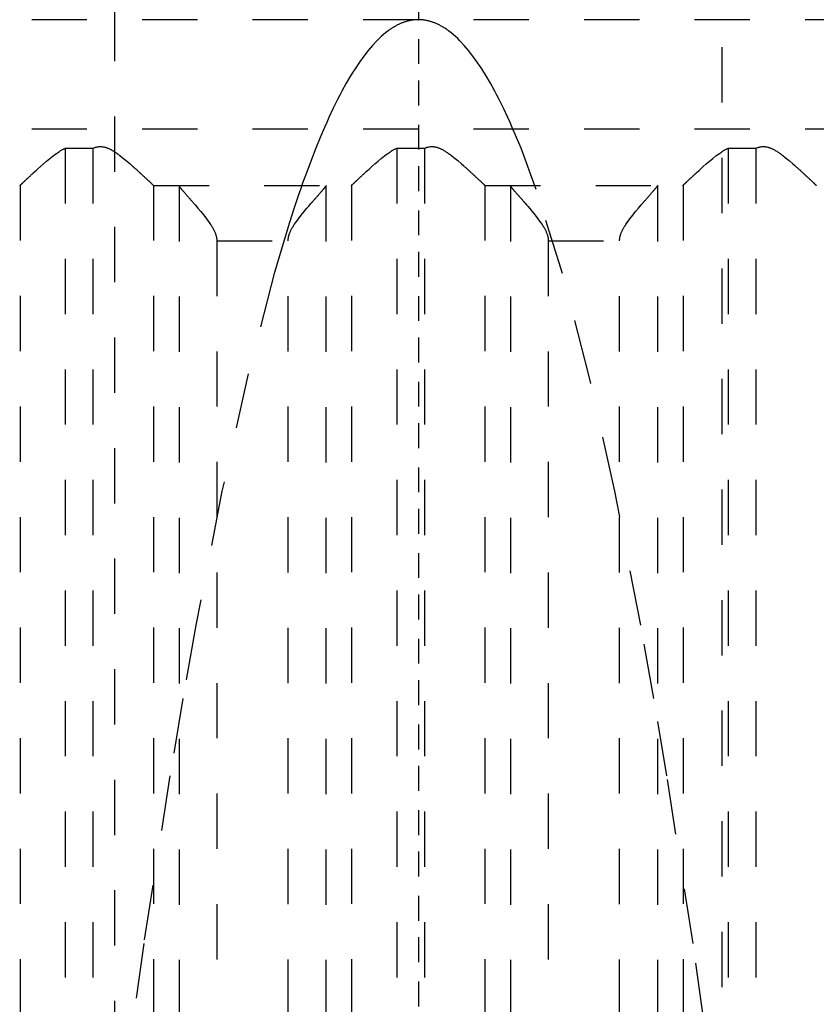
# Model space of a CAD drawing. Extents: x -70 to 70, y -1 to 596.
# Tile 9 of 14: x -7 to 7, y 234 to 252. Entities that reach past the tile are written whole.
import ezdxf

# ---------------------------------------------------------------- set-up
doc = ezdxf.new("R2010")
doc.units = 0
doc.linetypes.add('CENTER', pattern=[1.5, 0.45, -0.5, 0.05, -0.5])
doc.linetypes.add('DASHED', pattern=[2, 1, -1])
doc.layers.add('AM_3', color=7, linetype='DASHED')
doc.layers.add('AM_7', color=7, linetype='CENTER')

msp = doc.modelspace()

# ---------------------------------------------------------------- linework, layer by layer
at = {"layer": 'AM_3', "color": 6, "linetype": 'DASHED'}
for p, q in [((-5.5, 453.75), (-5.5, 124)), ((5.5, 124), (5.5, 453.75)), ((16, 251.5), (-16, 251.5)), ((16, 249.517), (-16, 249.517)), ((-6.392, 249.174), (-6.392, 202.5)), ((-6.392, 249.174), (-5.891, 249.174)), ((-5.891, 249.174), (-5.891, 202.5)), ((-0.392, 249.174), (-0.392, 202.5)), ((-0.392, 249.174), (0.109, 249.174)), ((0.109, 249.174), (0.109, 202.5)), ((5.608, 249.174), (5.608, 202.5)), ((5.608, 249.174), (6.109, 249.174)), ((6.109, 249.174), (6.109, 202.5)), ((-7.21, 248.503), (-7.21, 202.5)), ((-4.797, 248.503), (-4.797, 202.5)), ((-4.79, 248.5), (-1.217, 248.5)), ((-4.333, 248.49), (-4.333, 202.51)), ((-1.674, 248.49), (-1.674, 202.51)), ((-1.21, 248.503), (-1.21, 202.5)), ((1.203, 248.503), (1.203, 202.5)), ((1.21, 248.5), (4.783, 248.5)), ((1.667, 248.49), (1.667, 202.51)), ((4.326, 248.49), (4.326, 202.51)), ((4.79, 248.503), (4.79, 202.5)), ((-3.649, 247.5), (-2.358, 247.5)), ((-3.649, 247.5), (-3.649, 203.5)), ((-2.358, 203.5), (-2.358, 247.5)), ((2.351, 247.5), (3.642, 247.5)), ((2.351, 247.5), (2.351, 203.5)), ((3.642, 203.5), (3.642, 247.5))]:
    msp.add_line(p, q, dxfattribs=at)
for points in [[(0, 251.5, 0), (-0.007, 251.5, 0), (-0.02, 251.5, 0), (-0.033, 251.499, 0), (-0.04, 251.499, 0), (-0.046, 251.499, 0), (-0.059, 251.498, 0), (-0.072, 251.496, 0), (-0.086, 251.495, 0), (-0.099, 251.493, 0), (-0.112, 251.492, 0), (-0.119, 251.491, 0), (-0.125, 251.489, 0), (-0.138, 251.487, 0), (-0.152, 251.485, 0), (-0.165, 251.482, 0), (-0.178, 251.479, 0), (-0.191, 251.475, 0), (-0.198, 251.474, 0), (-0.204, 251.472, 0), (-0.217, 251.468, 0), (-0.231, 251.464, 0), (-0.237, 251.462, 0), (-0.244, 251.46, 0), (-0.257, 251.455, 0), (-0.27, 251.451, 0), (-0.277, 251.448, 0), (-0.283, 251.446, 0), (-0.297, 251.441, 0), (-0.31, 251.435, 0), (-0.323, 251.43, 0), (-0.336, 251.424, 0), (-0.349, 251.418, 0), (-0.356, 251.415, 0), (-0.362, 251.411, 0), (-0.376, 251.405, 0), (-0.389, 251.398, 0), (-0.402, 251.391, 0), (-0.415, 251.384, 0), (-0.428, 251.376, 0), (-0.435, 251.372, 0), (-0.442, 251.369, 0), (-0.455, 251.361, 0), (-0.468, 251.352, 0), (-0.481, 251.344, 0), (-0.494, 251.335, 0), (-0.507, 251.326, 0), (-0.514, 251.322, 0), (-0.521, 251.317, 0), (-0.534, 251.308, 0), (-0.547, 251.298, 0), (-0.593, 251.263, 0), (-0.672, 251.195, 0), (-0.712, 251.159, 0), (-0.751, 251.12, 0), (-0.83, 251.035, 0), (-0.909, 250.943, 0), (-0.988, 250.841, 0), (-1.067, 250.732, 0), (-1.147, 250.614, 0), (-1.186, 250.552, 0), (-1.226, 250.487, 0), (-1.305, 250.353, 0), (-1.384, 250.209, 0), (-1.423, 250.134, 0), (-1.463, 250.058, 0), (-1.542, 249.897, 0), (-1.621, 249.729, 0), (-1.66, 249.641, 0), (-1.7, 249.552, 0), (-1.779, 249.366, 0), (-1.858, 249.173, 0), (-1.937, 248.97, 0), (-2.016, 248.76, 0), (-2.095, 248.541, 0), (-2.134, 248.428, 0), (-2.174, 248.313, 0), (-2.253, 248.077, 0), (-2.332, 247.833, 0), (-2.608, 246.911, 0), (-3.081, 245.092, 0), (-3.555, 242.969, 0), (-4.027, 240.545, 0), (-4.263, 239.219, 0), (-4.499, 237.818, 0), (-4.971, 234.789, 0), (-5.442, 231.459, 0)], [(-0.077, 251.501, 0), (0, 251.5, 0)], [(0, 251.5, 0), (0.077, 251.501, 0)], [(5.442, 231.459, 0), (4.971, 234.789, 0), (4.499, 237.818, 0), (4.263, 239.219, 0), (4.027, 240.545, 0), (3.555, 242.969, 0), (3.081, 245.092, 0), (2.608, 246.911, 0), (2.134, 248.428, 0), (1.858, 249.173, 0), (1.779, 249.366, 0), (1.7, 249.552, 0), (1.66, 249.641, 0), (1.621, 249.729, 0), (1.542, 249.897, 0), (1.463, 250.058, 0), (1.423, 250.134, 0), (1.384, 250.209, 0), (1.305, 250.353, 0), (1.226, 250.487, 0), (1.186, 250.552, 0), (1.147, 250.614, 0), (1.067, 250.732, 0), (0.988, 250.841, 0), (0.909, 250.943, 0), (0.83, 251.035, 0), (0.751, 251.12, 0), (0.712, 251.159, 0), (0.672, 251.195, 0), (0.593, 251.263, 0), (0.547, 251.298, 0), (0.534, 251.308, 0), (0.521, 251.317, 0), (0.514, 251.322, 0), (0.507, 251.326, 0), (0.494, 251.335, 0), (0.481, 251.344, 0), (0.468, 251.352, 0), (0.455, 251.361, 0), (0.442, 251.369, 0), (0.435, 251.372, 0), (0.428, 251.376, 0), (0.415, 251.384, 0), (0.402, 251.391, 0), (0.389, 251.398, 0), (0.376, 251.405, 0), (0.362, 251.411, 0), (0.356, 251.415, 0), (0.349, 251.418, 0), (0.336, 251.424, 0), (0.323, 251.43, 0), (0.31, 251.435, 0), (0.297, 251.441, 0), (0.283, 251.446, 0), (0.277, 251.448, 0), (0.27, 251.451, 0), (0.257, 251.455, 0), (0.244, 251.46, 0), (0.237, 251.462, 0), (0.231, 251.464, 0), (0.217, 251.468, 0), (0.204, 251.472, 0), (0.198, 251.474, 0), (0.191, 251.475, 0), (0.178, 251.479, 0), (0.165, 251.482, 0), (0.152, 251.485, 0), (0.138, 251.487, 0), (0.125, 251.489, 0), (0.119, 251.491, 0), (0.112, 251.492, 0), (0.099, 251.493, 0), (0.086, 251.495, 0), (0.072, 251.496, 0), (0.059, 251.498, 0), (0.046, 251.499, 0), (0.04, 251.499, 0), (0.033, 251.499, 0), (0.02, 251.5, 0), (0.007, 251.5, 0), (0, 251.5, 0)], [(-5.891, 249.174, 0), (-5.884, 249.176, 0), (-5.871, 249.182, 0), (-5.857, 249.187, 0), (-5.85, 249.189, 0), (-5.843, 249.191, 0), (-5.828, 249.195, 0), (-5.814, 249.198, 0), (-5.799, 249.201, 0), (-5.783, 249.203, 0), (-5.768, 249.204, 0), (-5.76, 249.204, 0), (-5.751, 249.204, 0), (-5.735, 249.204, 0), (-5.72, 249.202, 0), (-5.705, 249.2, 0), (-5.69, 249.198, 0), (-5.675, 249.194, 0), (-5.668, 249.192, 0), (-5.661, 249.19, 0), (-5.647, 249.186, 0), (-5.633, 249.181, 0), (-5.626, 249.178, 0), (-5.619, 249.175, 0), (-5.606, 249.17, 0), (-5.592, 249.163, 0), (-5.586, 249.16, 0), (-5.579, 249.157, 0), (-5.566, 249.15, 0), (-5.553, 249.143, 0), (-5.54, 249.136, 0), (-5.527, 249.128, 0), (-5.514, 249.12, 0), (-5.508, 249.116, 0), (-5.502, 249.112, 0), (-5.489, 249.104, 0), (-5.476, 249.096, 0), (-5.464, 249.087, 0), (-5.452, 249.078, 0), (-5.439, 249.069, 0), (-5.433, 249.065, 0), (-5.427, 249.06, 0), (-5.414, 249.051, 0), (-5.402, 249.042, 0), (-5.36, 249.009, 0), (-5.288, 248.95, 0), (-5.219, 248.891, 0), (-5.186, 248.862, 0), (-5.18, 248.857, 0), (-5.17, 248.847, 0), (-5.159, 248.838, 0), (-5.154, 248.833, 0), (-5.148, 248.828, 0), (-5.138, 248.819, 0), (-5.127, 248.809, 0), (-5.117, 248.8, 0), (-5.107, 248.791, 0), (-5.097, 248.782, 0), (-5.092, 248.777, 0), (-5.087, 248.773, 0), (-5.077, 248.764, 0), (-5.068, 248.755, 0), (-5.058, 248.746, 0), (-5.048, 248.738, 0), (-5.039, 248.729, 0), (-5.034, 248.725, 0), (-5.03, 248.72, 0), (-5.02, 248.712, 0), (-5.011, 248.703, 0), (-5.002, 248.695, 0), (-4.993, 248.686, 0), (-4.984, 248.678, 0), (-4.979, 248.674, 0), (-4.975, 248.67, 0), (-4.966, 248.662, 0), (-4.958, 248.654, 0), (-4.95, 248.646, 0), (-4.941, 248.639, 0), (-4.933, 248.631, 0), (-4.929, 248.627, 0), (-4.925, 248.624, 0), (-4.918, 248.616, 0), (-4.91, 248.609, 0), (-4.903, 248.602, 0), (-4.896, 248.596, 0), (-4.889, 248.589, 0), (-4.885, 248.586, 0), (-4.882, 248.583, 0), (-4.875, 248.577, 0), (-4.869, 248.571, 0), (-4.866, 248.568, 0), (-4.863, 248.565, 0), (-4.857, 248.56, 0), (-4.851, 248.554, 0), (-4.849, 248.552, 0), (-4.846, 248.549, 0), (-4.841, 248.544, 0), (-4.836, 248.54, 0), (-4.831, 248.535, 0), (-4.827, 248.531, 0), (-4.823, 248.527, 0), (-4.821, 248.526, 0), (-4.819, 248.524, 0), (-4.815, 248.52, 0), (-4.812, 248.517, 0), (-4.809, 248.514, 0), (-4.806, 248.512, 0), (-4.803, 248.509, 0), (-4.802, 248.508, 0), (-4.801, 248.507, 0), (-4.799, 248.505, 0), (-4.797, 248.504, 0), (-4.797, 248.503, 0)], [(0.109, 249.174, 0), (0.116, 249.176, 0), (0.129, 249.182, 0), (0.143, 249.187, 0), (0.15, 249.189, 0), (0.157, 249.191, 0), (0.172, 249.195, 0), (0.187, 249.198, 0), (0.201, 249.201, 0), (0.217, 249.203, 0), (0.232, 249.204, 0), (0.24, 249.204, 0), (0.249, 249.204, 0), (0.265, 249.204, 0), (0.28, 249.202, 0), (0.295, 249.2, 0), (0.31, 249.198, 0), (0.325, 249.194, 0), (0.332, 249.192, 0), (0.339, 249.19, 0), (0.353, 249.186, 0), (0.367, 249.181, 0), (0.374, 249.178, 0), (0.381, 249.175, 0), (0.394, 249.17, 0), (0.408, 249.163, 0), (0.414, 249.16, 0), (0.421, 249.157, 0), (0.434, 249.15, 0), (0.447, 249.143, 0), (0.46, 249.136, 0), (0.473, 249.128, 0), (0.486, 249.12, 0), (0.492, 249.116, 0), (0.498, 249.112, 0), (0.511, 249.104, 0), (0.524, 249.096, 0), (0.536, 249.087, 0), (0.548, 249.078, 0), (0.561, 249.069, 0), (0.567, 249.065, 0), (0.573, 249.06, 0), (0.586, 249.051, 0), (0.598, 249.042, 0), (0.64, 249.009, 0), (0.712, 248.95, 0), (0.781, 248.891, 0), (0.814, 248.862, 0), (0.82, 248.857, 0), (0.83, 248.847, 0), (0.841, 248.838, 0), (0.846, 248.833, 0), (0.852, 248.828, 0), (0.862, 248.819, 0), (0.873, 248.81, 0), (0.883, 248.8, 0), (0.893, 248.791, 0), (0.903, 248.782, 0), (0.908, 248.777, 0), (0.913, 248.773, 0), (0.923, 248.764, 0), (0.932, 248.755, 0), (0.942, 248.747, 0), (0.952, 248.738, 0), (0.961, 248.729, 0), (0.966, 248.725, 0), (0.97, 248.72, 0), (0.98, 248.712, 0), (0.989, 248.703, 0), (0.998, 248.695, 0), (1.007, 248.687, 0), (1.016, 248.678, 0), (1.02, 248.674, 0), (1.025, 248.67, 0), (1.034, 248.662, 0), (1.042, 248.654, 0), (1.05, 248.646, 0), (1.059, 248.639, 0), (1.067, 248.631, 0), (1.071, 248.627, 0), (1.075, 248.624, 0), (1.082, 248.616, 0), (1.09, 248.609, 0), (1.097, 248.603, 0), (1.104, 248.596, 0), (1.111, 248.589, 0), (1.115, 248.586, 0), (1.118, 248.583, 0), (1.125, 248.577, 0), (1.131, 248.571, 0), (1.134, 248.568, 0), (1.137, 248.565, 0), (1.143, 248.56, 0), (1.149, 248.554, 0), (1.151, 248.552, 0), (1.154, 248.549, 0), (1.159, 248.544, 0), (1.164, 248.54, 0), (1.169, 248.535, 0), (1.173, 248.531, 0), (1.177, 248.527, 0), (1.179, 248.526, 0), (1.181, 248.524, 0), (1.185, 248.52, 0), (1.188, 248.517, 0), (1.191, 248.514, 0), (1.194, 248.512, 0), (1.197, 248.509, 0), (1.198, 248.508, 0), (1.199, 248.507, 0), (1.201, 248.505, 0), (1.203, 248.504, 0), (1.203, 248.503, 0)], [(6.109, 249.174, 0), (6.116, 249.176, 0), (6.129, 249.182, 0), (6.143, 249.187, 0), (6.15, 249.189, 0), (6.157, 249.191, 0), (6.172, 249.195, 0), (6.186, 249.198, 0), (6.201, 249.201, 0), (6.217, 249.203, 0), (6.232, 249.204, 0), (6.24, 249.204, 0), (6.249, 249.204, 0), (6.265, 249.204, 0), (6.28, 249.202, 0), (6.295, 249.2, 0), (6.31, 249.198, 0), (6.325, 249.194, 0), (6.332, 249.192, 0), (6.339, 249.19, 0), (6.353, 249.186, 0), (6.367, 249.181, 0), (6.374, 249.178, 0), (6.381, 249.175, 0), (6.394, 249.17, 0), (6.408, 249.163, 0), (6.414, 249.16, 0), (6.421, 249.157, 0), (6.434, 249.15, 0), (6.447, 249.143, 0), (6.46, 249.136, 0), (6.473, 249.128, 0), (6.486, 249.12, 0), (6.492, 249.116, 0), (6.498, 249.112, 0), (6.511, 249.104, 0), (6.524, 249.096, 0), (6.536, 249.087, 0), (6.548, 249.078, 0), (6.561, 249.069, 0), (6.567, 249.065, 0), (6.573, 249.06, 0), (6.586, 249.051, 0), (6.598, 249.042, 0), (6.64, 249.009, 0), (6.712, 248.95, 0), (6.781, 248.891, 0), (6.814, 248.862, 0), (6.82, 248.857, 0), (6.83, 248.847, 0), (6.841, 248.838, 0), (6.846, 248.833, 0), (6.852, 248.828, 0), (6.862, 248.819, 0), (6.873, 248.809, 0), (6.883, 248.8, 0), (6.893, 248.791, 0), (6.903, 248.782, 0), (6.908, 248.777, 0), (6.913, 248.773, 0), (6.923, 248.764, 0), (6.932, 248.755, 0), (6.942, 248.746, 0), (6.952, 248.738, 0), (6.961, 248.729, 0), (6.966, 248.725, 0), (6.97, 248.72, 0), (6.98, 248.712, 0), (6.989, 248.703, 0), (6.998, 248.695, 0), (7.007, 248.686, 0), (7.016, 248.678, 0), (7.021, 248.674, 0), (7.025, 248.67, 0), (7.034, 248.662, 0), (7.042, 248.654, 0), (7.05, 248.646, 0), (7.059, 248.639, 0), (7.067, 248.631, 0), (7.071, 248.627, 0), (7.075, 248.624, 0), (7.082, 248.616, 0), (7.09, 248.609, 0), (7.097, 248.602, 0), (7.104, 248.596, 0), (7.111, 248.589, 0), (7.115, 248.586, 0), (7.118, 248.583, 0), (7.125, 248.577, 0), (7.131, 248.571, 0), (7.134, 248.568, 0), (7.137, 248.565, 0), (7.143, 248.56, 0), (7.149, 248.554, 0), (7.151, 248.552, 0), (7.154, 248.549, 0), (7.159, 248.544, 0), (7.164, 248.54, 0), (7.169, 248.535, 0), (7.173, 248.531, 0), (7.177, 248.527, 0), (7.179, 248.526, 0), (7.181, 248.524, 0), (7.185, 248.52, 0), (7.188, 248.517, 0), (7.191, 248.514, 0), (7.194, 248.512, 0), (7.197, 248.509, 0), (7.198, 248.508, 0), (7.199, 248.507, 0), (7.201, 248.505, 0), (7.203, 248.504, 0), (7.203, 248.503, 0)], [(-7.21, 248.503, 0), (-7.21, 248.504, 0), (-7.208, 248.505, 0), (-7.207, 248.506, 0), (-7.206, 248.507, 0), (-7.205, 248.508, 0), (-7.203, 248.51, 0), (-7.201, 248.512, 0), (-7.199, 248.514, 0), (-7.196, 248.516, 0), (-7.193, 248.519, 0), (-7.192, 248.52, 0), (-7.191, 248.522, 0), (-7.187, 248.524, 0), (-7.184, 248.527, 0), (-7.181, 248.531, 0), (-7.177, 248.534, 0), (-7.173, 248.537, 0), (-7.172, 248.539, 0), (-7.17, 248.541, 0), (-7.165, 248.545, 0), (-7.161, 248.549, 0), (-7.159, 248.551, 0), (-7.157, 248.553, 0), (-7.152, 248.558, 0), (-7.147, 248.562, 0), (-7.145, 248.564, 0), (-7.142, 248.567, 0), (-7.137, 248.571, 0), (-7.132, 248.576, 0), (-7.127, 248.581, 0), (-7.121, 248.586, 0), (-7.116, 248.592, 0), (-7.113, 248.594, 0), (-7.11, 248.597, 0), (-7.104, 248.603, 0), (-7.098, 248.608, 0), (-7.092, 248.614, 0), (-7.085, 248.62, 0), (-7.079, 248.626, 0), (-7.076, 248.629, 0), (-7.072, 248.632, 0), (-7.066, 248.639, 0), (-7.059, 248.645, 0), (-7.052, 248.651, 0), (-7.045, 248.658, 0), (-7.038, 248.664, 0), (-7.034, 248.668, 0), (-7.031, 248.671, 0), (-7.024, 248.678, 0), (-7.016, 248.685, 0), (-7.009, 248.691, 0), (-7.001, 248.698, 0), (-6.994, 248.705, 0), (-6.99, 248.709, 0), (-6.986, 248.712, 0), (-6.978, 248.72, 0), (-6.971, 248.727, 0), (-6.943, 248.752, 0), (-6.919, 248.774, 0), (-6.894, 248.796, 0), (-6.842, 248.843, 0), (-6.788, 248.891, 0), (-6.731, 248.94, 0), (-6.673, 248.988, 0), (-6.613, 249.036, 0), (-6.582, 249.059, 0), (-6.552, 249.081, 0), (-6.516, 249.106, 0), (-6.505, 249.112, 0), (-6.495, 249.119, 0), (-6.489, 249.122, 0), (-6.484, 249.125, 0), (-6.474, 249.132, 0), (-6.463, 249.138, 0), (-6.452, 249.144, 0), (-6.442, 249.15, 0), (-6.431, 249.156, 0), (-6.425, 249.158, 0), (-6.42, 249.161, 0), (-6.409, 249.166, 0), (-6.398, 249.171, 0), (-6.392, 249.174, 0)], [(-1.21, 248.503, 0), (-1.21, 248.504, 0), (-1.208, 248.505, 0), (-1.207, 248.506, 0), (-1.206, 248.507, 0), (-1.205, 248.508, 0), (-1.203, 248.51, 0), (-1.201, 248.512, 0), (-1.199, 248.514, 0), (-1.196, 248.516, 0), (-1.193, 248.519, 0), (-1.192, 248.52, 0), (-1.191, 248.522, 0), (-1.187, 248.524, 0), (-1.184, 248.527, 0), (-1.181, 248.531, 0), (-1.177, 248.534, 0), (-1.173, 248.537, 0), (-1.172, 248.539, 0), (-1.17, 248.541, 0), (-1.165, 248.545, 0), (-1.161, 248.549, 0), (-1.159, 248.551, 0), (-1.157, 248.553, 0), (-1.152, 248.558, 0), (-1.147, 248.562, 0), (-1.145, 248.564, 0), (-1.142, 248.567, 0), (-1.137, 248.571, 0), (-1.132, 248.576, 0), (-1.127, 248.581, 0), (-1.121, 248.586, 0), (-1.116, 248.592, 0), (-1.113, 248.594, 0), (-1.11, 248.597, 0), (-1.104, 248.603, 0), (-1.098, 248.608, 0), (-1.092, 248.614, 0), (-1.085, 248.62, 0), (-1.079, 248.626, 0), (-1.076, 248.629, 0), (-1.072, 248.632, 0), (-1.066, 248.638, 0), (-1.059, 248.645, 0), (-1.052, 248.651, 0), (-1.045, 248.658, 0), (-1.038, 248.664, 0), (-1.034, 248.668, 0), (-1.031, 248.671, 0), (-1.024, 248.678, 0), (-1.016, 248.685, 0), (-1.009, 248.691, 0), (-1.001, 248.698, 0), (-0.994, 248.705, 0), (-0.99, 248.709, 0), (-0.986, 248.712, 0), (-0.978, 248.72, 0), (-0.971, 248.727, 0), (-0.943, 248.752, 0), (-0.919, 248.774, 0), (-0.894, 248.796, 0), (-0.843, 248.843, 0), (-0.788, 248.891, 0), (-0.731, 248.94, 0), (-0.673, 248.988, 0), (-0.613, 249.036, 0), (-0.582, 249.059, 0), (-0.552, 249.081, 0), (-0.516, 249.106, 0), (-0.505, 249.112, 0), (-0.495, 249.119, 0), (-0.489, 249.122, 0), (-0.484, 249.125, 0), (-0.474, 249.132, 0), (-0.463, 249.138, 0), (-0.452, 249.144, 0), (-0.442, 249.15, 0), (-0.431, 249.156, 0), (-0.425, 249.158, 0), (-0.42, 249.161, 0), (-0.409, 249.166, 0), (-0.398, 249.171, 0), (-0.392, 249.174, 0)], [(4.79, 248.503, 0), (4.79, 248.504, 0), (4.792, 248.505, 0), (4.793, 248.506, 0), (4.794, 248.507, 0), (4.795, 248.508, 0), (4.797, 248.51, 0), (4.799, 248.512, 0), (4.801, 248.514, 0), (4.804, 248.516, 0), (4.807, 248.519, 0), (4.808, 248.52, 0), (4.809, 248.522, 0), (4.813, 248.524, 0), (4.816, 248.527, 0), (4.819, 248.531, 0), (4.823, 248.534, 0), (4.827, 248.537, 0), (4.828, 248.539, 0), (4.83, 248.541, 0), (4.835, 248.545, 0), (4.839, 248.549, 0), (4.841, 248.551, 0), (4.843, 248.553, 0), (4.848, 248.558, 0), (4.853, 248.562, 0), (4.855, 248.564, 0), (4.858, 248.567, 0), (4.863, 248.571, 0), (4.868, 248.576, 0), (4.873, 248.581, 0), (4.879, 248.586, 0), (4.884, 248.592, 0), (4.887, 248.594, 0), (4.89, 248.597, 0), (4.896, 248.603, 0), (4.902, 248.608, 0), (4.908, 248.614, 0), (4.915, 248.62, 0), (4.921, 248.626, 0), (4.924, 248.629, 0), (4.928, 248.632, 0), (4.934, 248.639, 0), (4.941, 248.645, 0), (4.948, 248.651, 0), (4.955, 248.658, 0), (4.962, 248.664, 0), (4.966, 248.668, 0), (4.969, 248.671, 0), (4.976, 248.678, 0), (4.984, 248.685, 0), (4.991, 248.691, 0), (4.999, 248.698, 0), (5.006, 248.705, 0), (5.01, 248.709, 0), (5.014, 248.712, 0), (5.022, 248.72, 0), (5.029, 248.727, 0), (5.057, 248.752, 0), (5.081, 248.774, 0), (5.106, 248.796, 0), (5.158, 248.843, 0), (5.212, 248.891, 0), (5.269, 248.94, 0), (5.327, 248.988, 0), (5.387, 249.036, 0), (5.418, 249.059, 0), (5.448, 249.081, 0), (5.484, 249.106, 0), (5.495, 249.112, 0), (5.505, 249.119, 0), (5.511, 249.122, 0), (5.516, 249.125, 0), (5.526, 249.132, 0), (5.537, 249.138, 0), (5.548, 249.144, 0), (5.558, 249.15, 0), (5.569, 249.156, 0), (5.575, 249.158, 0), (5.58, 249.161, 0), (5.591, 249.166, 0), (5.602, 249.171, 0), (5.608, 249.174, 0)], [(-7.217, 248.5, 0), (-7.216, 248.5, 0), (-7.214, 248.501, 0), (-7.211, 248.502, 0), (-7.21, 248.503, 0)], [(-4.797, 248.503, 0), (-4.796, 248.502, 0), (-4.793, 248.501, 0), (-4.791, 248.5, 0), (-4.79, 248.5, 0)], [(-4.345, 248.5, 0), (-4.343, 248.5, 0), (-4.339, 248.498, 0), (-4.335, 248.493, 0), (-4.333, 248.49, 0)], [(-4.333, 248.49, 0), (-4.332, 248.489, 0), (-4.331, 248.487, 0), (-4.329, 248.484, 0), (-4.328, 248.483, 0), (-4.327, 248.481, 0), (-4.325, 248.478, 0), (-4.322, 248.475, 0), (-4.319, 248.471, 0), (-4.316, 248.467, 0), (-4.313, 248.463, 0), (-4.311, 248.461, 0), (-4.309, 248.459, 0), (-4.306, 248.455, 0), (-4.302, 248.45, 0), (-4.298, 248.445, 0), (-4.294, 248.44, 0), (-4.289, 248.435, 0), (-4.287, 248.432, 0), (-4.284, 248.429, 0), (-4.28, 248.423, 0), (-4.275, 248.417, 0), (-4.272, 248.414, 0), (-4.269, 248.411, 0), (-4.264, 248.405, 0), (-4.258, 248.399, 0), (-4.256, 248.396, 0), (-4.253, 248.392, 0), (-4.247, 248.386, 0), (-4.241, 248.379, 0), (-4.235, 248.372, 0), (-4.229, 248.365, 0), (-4.223, 248.357, 0), (-4.219, 248.354, 0), (-4.216, 248.35, 0), (-4.21, 248.343, 0), (-4.203, 248.335, 0), (-4.196, 248.328, 0), (-4.19, 248.32, 0), (-4.183, 248.312, 0), (-4.179, 248.308, 0), (-4.176, 248.304, 0), (-4.169, 248.296, 0), (-4.162, 248.288, 0), (-4.154, 248.28, 0), (-4.147, 248.271, 0), (-4.14, 248.263, 0), (-4.136, 248.259, 0), (-4.132, 248.254, 0), (-4.124, 248.246, 0), (-4.117, 248.237, 0), (-4.109, 248.228, 0), (-4.101, 248.219, 0), (-4.093, 248.21, 0), (-4.089, 248.205, 0), (-4.085, 248.201, 0), (-4.077, 248.191, 0), (-4.069, 248.182, 0), (-4.04, 248.149, 0), (-4.015, 248.119, 0), (-3.99, 248.09, 0), (-3.938, 248.028, 0), (-3.886, 247.965, 0), (-3.836, 247.9, 0), (-3.788, 247.834, 0), (-3.761, 247.795, 0), (-3.754, 247.784, 0), (-3.747, 247.772, 0), (-3.743, 247.767, 0), (-3.74, 247.761, 0), (-3.733, 247.75, 0), (-3.726, 247.738, 0), (-3.723, 247.732, 0), (-3.719, 247.726, 0), (-3.713, 247.715, 0), (-3.707, 247.703, 0), (-3.704, 247.697, 0), (-3.701, 247.691, 0), (-3.695, 247.679, 0), (-3.689, 247.667, 0), (-3.684, 247.655, 0), (-3.679, 247.643, 0), (-3.674, 247.63, 0), (-3.672, 247.624, 0), (-3.67, 247.617, 0), (-3.665, 247.605, 0), (-3.662, 247.592, 0), (-3.658, 247.578, 0), (-3.656, 247.565, 0), (-3.653, 247.551, 0), (-3.652, 247.544, 0), (-3.651, 247.537, 0), (-3.65, 247.522, 0), (-3.649, 247.508, 0), (-3.649, 247.5, 0)], [(-2.358, 247.5, 0), (-2.358, 247.508, 0), (-2.357, 247.522, 0), (-2.356, 247.537, 0), (-2.355, 247.544, 0), (-2.354, 247.551, 0), (-2.351, 247.565, 0), (-2.349, 247.578, 0), (-2.345, 247.592, 0), (-2.342, 247.605, 0), (-2.337, 247.617, 0), (-2.335, 247.624, 0), (-2.333, 247.63, 0), (-2.328, 247.643, 0), (-2.323, 247.655, 0), (-2.318, 247.667, 0), (-2.312, 247.679, 0), (-2.306, 247.691, 0), (-2.303, 247.697, 0), (-2.3, 247.703, 0), (-2.294, 247.715, 0), (-2.288, 247.726, 0), (-2.284, 247.732, 0), (-2.281, 247.738, 0), (-2.274, 247.75, 0), (-2.267, 247.761, 0), (-2.264, 247.767, 0), (-2.26, 247.772, 0), (-2.253, 247.784, 0), (-2.246, 247.795, 0), (-2.219, 247.834, 0), (-2.171, 247.9, 0), (-2.121, 247.965, 0), (-2.069, 248.028, 0), (-2.017, 248.09, 0), (-1.992, 248.119, 0), (-1.967, 248.149, 0), (-1.938, 248.182, 0), (-1.93, 248.191, 0), (-1.922, 248.201, 0), (-1.918, 248.205, 0), (-1.914, 248.21, 0), (-1.906, 248.219, 0), (-1.898, 248.228, 0), (-1.89, 248.237, 0), (-1.883, 248.246, 0), (-1.875, 248.254, 0), (-1.871, 248.259, 0), (-1.867, 248.263, 0), (-1.86, 248.271, 0), (-1.853, 248.28, 0), (-1.845, 248.288, 0), (-1.838, 248.296, 0), (-1.831, 248.304, 0), (-1.828, 248.308, 0), (-1.824, 248.312, 0), (-1.817, 248.32, 0), (-1.811, 248.328, 0), (-1.804, 248.335, 0), (-1.797, 248.343, 0), (-1.791, 248.35, 0), (-1.788, 248.354, 0), (-1.784, 248.357, 0), (-1.778, 248.365, 0), (-1.772, 248.372, 0), (-1.766, 248.379, 0), (-1.76, 248.386, 0), (-1.754, 248.392, 0), (-1.751, 248.396, 0), (-1.749, 248.399, 0), (-1.743, 248.405, 0), (-1.738, 248.411, 0), (-1.735, 248.414, 0), (-1.732, 248.417, 0), (-1.727, 248.423, 0), (-1.723, 248.429, 0), (-1.72, 248.432, 0), (-1.718, 248.435, 0), (-1.713, 248.44, 0), (-1.709, 248.445, 0), (-1.705, 248.45, 0), (-1.701, 248.455, 0), (-1.698, 248.459, 0), (-1.696, 248.461, 0), (-1.694, 248.463, 0), (-1.691, 248.467, 0), (-1.688, 248.471, 0), (-1.685, 248.475, 0), (-1.682, 248.478, 0), (-1.68, 248.481, 0), (-1.679, 248.483, 0), (-1.678, 248.484, 0), (-1.676, 248.487, 0), (-1.675, 248.489, 0), (-1.674, 248.49, 0)], [(-1.674, 248.49, 0), (-1.672, 248.493, 0), (-1.668, 248.498, 0), (-1.664, 248.5, 0), (-1.662, 248.5, 0)], [(-1.217, 248.5, 0), (-1.216, 248.5, 0), (-1.214, 248.501, 0), (-1.211, 248.502, 0), (-1.21, 248.503, 0)], [(1.203, 248.503, 0), (1.204, 248.502, 0), (1.207, 248.501, 0), (1.209, 248.5, 0), (1.21, 248.5, 0)], [(1.655, 248.5, 0), (1.657, 248.5, 0), (1.661, 248.498, 0), (1.665, 248.493, 0), (1.667, 248.49, 0)], [(1.667, 248.49, 0), (1.668, 248.489, 0), (1.669, 248.487, 0), (1.671, 248.484, 0), (1.672, 248.483, 0), (1.673, 248.481, 0), (1.675, 248.478, 0), (1.678, 248.475, 0), (1.681, 248.471, 0), (1.684, 248.467, 0), (1.687, 248.463, 0), (1.689, 248.461, 0), (1.691, 248.459, 0), (1.694, 248.455, 0), (1.698, 248.45, 0), (1.702, 248.445, 0), (1.706, 248.44, 0), (1.711, 248.435, 0), (1.713, 248.432, 0), (1.716, 248.429, 0), (1.72, 248.423, 0), (1.725, 248.417, 0), (1.728, 248.414, 0), (1.731, 248.411, 0), (1.736, 248.405, 0), (1.742, 248.399, 0), (1.744, 248.396, 0), (1.747, 248.392, 0), (1.753, 248.386, 0), (1.759, 248.379, 0), (1.765, 248.372, 0), (1.771, 248.365, 0), (1.777, 248.357, 0), (1.781, 248.354, 0), (1.784, 248.35, 0), (1.79, 248.343, 0), (1.797, 248.335, 0), (1.804, 248.328, 0), (1.81, 248.32, 0), (1.817, 248.312, 0), (1.821, 248.308, 0), (1.824, 248.304, 0), (1.831, 248.296, 0), (1.838, 248.288, 0), (1.846, 248.28, 0), (1.853, 248.271, 0), (1.86, 248.263, 0), (1.864, 248.259, 0), (1.868, 248.254, 0), (1.876, 248.246, 0), (1.883, 248.237, 0), (1.891, 248.228, 0), (1.899, 248.219, 0), (1.907, 248.21, 0), (1.911, 248.205, 0), (1.915, 248.201, 0), (1.923, 248.191, 0), (1.931, 248.182, 0), (1.96, 248.149, 0), (1.985, 248.119, 0), (2.01, 248.09, 0), (2.062, 248.028, 0), (2.114, 247.965, 0), (2.164, 247.9, 0), (2.212, 247.834, 0), (2.239, 247.795, 0), (2.246, 247.784, 0), (2.253, 247.772, 0), (2.257, 247.767, 0), (2.26, 247.761, 0), (2.267, 247.75, 0), (2.274, 247.738, 0), (2.277, 247.732, 0), (2.281, 247.726, 0), (2.287, 247.715, 0), (2.293, 247.703, 0), (2.296, 247.697, 0), (2.299, 247.691, 0), (2.305, 247.679, 0), (2.311, 247.667, 0), (2.316, 247.655, 0), (2.321, 247.643, 0), (2.326, 247.63, 0), (2.328, 247.624, 0), (2.33, 247.617, 0), (2.335, 247.605, 0), (2.338, 247.592, 0), (2.342, 247.578, 0), (2.344, 247.565, 0), (2.347, 247.551, 0), (2.348, 247.544, 0), (2.349, 247.537, 0), (2.35, 247.522, 0), (2.351, 247.508, 0), (2.351, 247.5, 0)], [(3.642, 247.5, 0), (3.642, 247.508, 0), (3.643, 247.522, 0), (3.644, 247.537, 0), (3.645, 247.544, 0), (3.646, 247.551, 0), (3.649, 247.565, 0), (3.651, 247.578, 0), (3.655, 247.592, 0), (3.658, 247.605, 0), (3.663, 247.617, 0), (3.665, 247.624, 0), (3.667, 247.63, 0), (3.672, 247.643, 0), (3.677, 247.655, 0), (3.682, 247.667, 0), (3.688, 247.679, 0), (3.694, 247.691, 0), (3.697, 247.697, 0), (3.7, 247.703, 0), (3.706, 247.715, 0), (3.712, 247.726, 0), (3.716, 247.732, 0), (3.719, 247.738, 0), (3.726, 247.75, 0), (3.733, 247.761, 0), (3.736, 247.767, 0), (3.74, 247.772, 0), (3.747, 247.784, 0), (3.754, 247.795, 0), (3.781, 247.834, 0), (3.829, 247.9, 0), (3.879, 247.965, 0), (3.931, 248.028, 0), (3.983, 248.09, 0), (4.008, 248.119, 0), (4.033, 248.149, 0), (4.062, 248.182, 0), (4.07, 248.191, 0), (4.078, 248.201, 0), (4.082, 248.205, 0), (4.086, 248.21, 0), (4.094, 248.219, 0), (4.102, 248.228, 0), (4.11, 248.237, 0), (4.117, 248.246, 0), (4.125, 248.254, 0), (4.129, 248.259, 0), (4.133, 248.263, 0), (4.14, 248.271, 0), (4.147, 248.28, 0), (4.155, 248.288, 0), (4.162, 248.296, 0), (4.169, 248.304, 0), (4.172, 248.308, 0), (4.176, 248.312, 0), (4.183, 248.32, 0), (4.189, 248.328, 0), (4.196, 248.335, 0), (4.203, 248.343, 0), (4.209, 248.35, 0), (4.212, 248.354, 0), (4.216, 248.357, 0), (4.222, 248.365, 0), (4.228, 248.372, 0), (4.234, 248.379, 0), (4.24, 248.386, 0), (4.246, 248.392, 0), (4.249, 248.396, 0), (4.251, 248.399, 0), (4.257, 248.405, 0), (4.262, 248.411, 0), (4.265, 248.414, 0), (4.268, 248.417, 0), (4.273, 248.423, 0), (4.277, 248.429, 0), (4.28, 248.432, 0), (4.282, 248.435, 0), (4.287, 248.44, 0), (4.291, 248.445, 0), (4.295, 248.45, 0), (4.299, 248.455, 0), (4.302, 248.459, 0), (4.304, 248.461, 0), (4.306, 248.463, 0), (4.309, 248.467, 0), (4.312, 248.471, 0), (4.315, 248.475, 0), (4.318, 248.478, 0), (4.32, 248.481, 0), (4.321, 248.483, 0), (4.322, 248.484, 0), (4.324, 248.487, 0), (4.325, 248.489, 0), (4.326, 248.49, 0)], [(4.326, 248.49, 0), (4.328, 248.493, 0), (4.332, 248.498, 0), (4.336, 248.5, 0), (4.338, 248.5, 0)], [(4.783, 248.5, 0), (4.784, 248.5, 0), (4.786, 248.501, 0), (4.789, 248.502, 0), (4.79, 248.503, 0)]]:
    msp.add_polyline3d(points, dxfattribs=at)
at = {"layer": 'AM_7', "color": 4, "linetype": 'CENTER'}
for p, q in [((0, 470.5), (0, 107.5)), ((0, 454.2), (0, 146))]:
    msp.add_line(p, q, dxfattribs=at)

doc.saveas('drawing.dxf')
